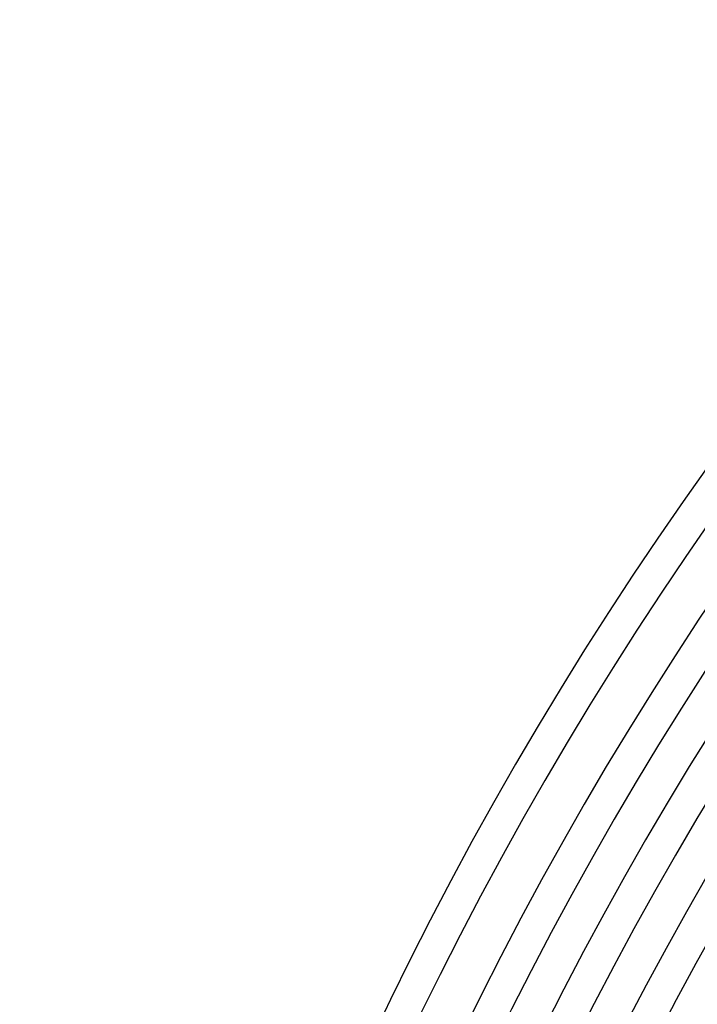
# Model space of a CAD drawing. Header units: millimetres. Extents: x -485 to 485, y -485 to 485.
# Tile 53 of 110: x -440 to -359, y 192 to 310. Entities that reach past the tile are written whole.
import ezdxf

# ---------------------------------------------------------------- set-up
doc = ezdxf.new("R2010")
doc.units = ezdxf.units.MM
doc.layers.add('THICK', color=7, linetype='Continuous')

msp = doc.modelspace()

# ---------------------------------------------------------------- linework, layer by layer
at = {"layer": 'THICK'}
for radius, start, end in [(440, 135.2604, 179.7396), (436, 135.242, 179.758), (430.5, 135.2662, 179.7338), (426.5, 135.1689, 179.8312), (422, 135.2716, 179.7284), (418, 135.1875, 179.8125), (413.5, 135.2771, 179.7229), (409.5, 135.2049, 179.7951), (405, 135.283, 179.717), (401, 135.2213, 179.7787), (396.5, 135.289, 179.711), (392.5, 135.2369, 179.763), (388, 135.2953, 179.7047), (384, 135.252, 179.748), (379.5, 135.302, 179.6981), (375.5, 135.2665, 179.7335), (371, 135.3089, 179.6911), (367, 135.2805, 179.7194), (362.5, 135.3161, 179.6839)]:
    msp.add_arc((0, 0), radius, start, end, dxfattribs=at)

doc.saveas('drawing.dxf')
